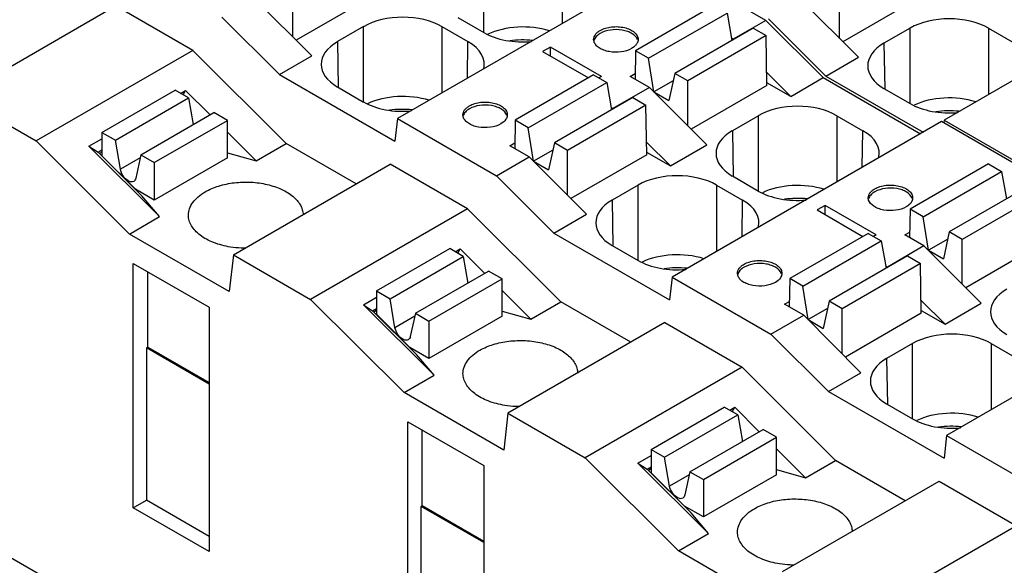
# Model space of a CAD drawing. Header units: inches. Extents: x 0 to 22, y 0 to 17.
# Tile 11 of 32: x 3.828 to 4.877, y 12.772 to 13.353. Entities that reach past the tile are written whole.
import ezdxf

# ---------------------------------------------------------------- set-up
doc = ezdxf.new("R2010")
doc.units = ezdxf.units.IN
doc.header["$LTSCALE"] = 1.21
doc.header["$MEASUREMENT"] = 0
doc.layers.get('0').update_dxf_attribs({"linetype": 'CONTINUOUS'})

msp = doc.modelspace()

# ---------------------------------------------------------------- linework, layer by layer
at = {"color": 7, "linetype": 'CONTINUOUS'}
for p, q in [((4.3225, 13.3393), (4.3225, 13.4195)), ((4.406, 13.4195), (4.406, 13.3489)), ((4.5173, 13.4132), (4.2306, 13.2476)), ((4.6227, 13.3523), (4.5173, 13.4132)), ((5.0991, 13.4116), (4.8124, 13.246)), ((4.1193, 13.3347), (4.1193, 13.3826)), ((4.2036, 13.3778), (4.1228, 13.3311)), ((4.7011, 13.3331), (4.7011, 13.381)), ((4.7854, 13.3762), (4.7046, 13.3295)), ((3.7635, 13.2714), (3.9305, 13.3678)), ((4.0128, 13.3203), (3.9305, 13.3678)), ((4.0784, 13.3756), (4.1394, 13.3145)), ((4.5675, 13.3681), (4.4839, 13.3199)), ((4.6602, 13.374), (4.7212, 13.3129)), ((4.1048, 13.2945), (4.0436, 13.3556)), ((4.2948, 13.3553), (4.3225, 13.3393)), ((4.4979, 13.3119), (4.5814, 13.3601)), ((4.5814, 13.3601), (4.5865, 13.3309)), ((4.1944, 13.3456), (4.1667, 13.3296)), ((4.1944, 13.2653), (4.1944, 13.3456)), ((4.2779, 13.3456), (4.2779, 13.275)), ((4.2779, 13.3456), (4.3056, 13.3296)), ((4.6227, 13.3523), (4.5879, 13.3322)), ((4.6227, 13.3523), (4.6839, 13.2913)), ((4.6866, 13.2929), (4.6254, 13.3539)), ((4.6092, 13.344), (4.5257, 13.2958)), ((4.6231, 13.336), (4.5396, 13.2878)), ((4.6092, 13.344), (4.6231, 13.336)), ((4.6239, 13.2829), (4.6231, 13.336)), ((4.7763, 13.344), (4.7485, 13.328)), ((4.7763, 13.2637), (4.7763, 13.344)), ((4.8598, 13.344), (4.8875, 13.328)), ((4.8598, 13.344), (4.8598, 13.2734)), ((4.1667, 13.3296), (4.1674, 13.2809)), ((4.3051, 13.2906), (4.3056, 13.3296)), ((4.3935, 13.3239), (4.3851, 13.3191)), ((4.3935, 13.3143), (4.3935, 13.3239)), ((4.4478, 13.2926), (4.3935, 13.3239)), ((4.4398, 13.3297), (4.4394, 13.332)), ((4.5879, 13.3322), (4.586, 13.3333)), ((4.5882, 13.3319), (4.5879, 13.3322)), ((4.7485, 13.328), (4.7493, 13.2793)), ((4.0128, 13.3203), (3.8458, 13.2239)), ((4.0128, 13.3203), (4.1122, 13.2211)), ((4.1048, 13.2945), (4.1394, 13.3145)), ((4.3851, 13.3191), (4.4338, 13.291)), ((4.4839, 13.3199), (4.4835, 13.2896)), ((4.4979, 13.3119), (4.4839, 13.3199)), ((4.5035, 13.2762), (4.4979, 13.3119)), ((4.6866, 13.2929), (4.7212, 13.3129)), ((4.1048, 13.2945), (4.2278, 13.2235)), ((4.4394, 13.2942), (4.3559, 13.246)), ((4.4394, 13.2942), (4.4533, 13.2862)), ((4.4478, 13.2926), (4.445, 13.291)), ((4.4784, 13.2926), (4.4836, 13.2956)), ((4.4988, 13.2808), (4.4784, 13.2926)), ((4.5257, 13.2958), (4.5195, 13.2669)), ((4.5396, 13.2878), (4.5257, 13.2958)), ((4.6492, 13.2713), (4.6237, 13.2966)), ((4.6866, 13.2929), (4.7901, 13.2331)), ((4.3698, 13.2379), (4.4533, 13.2862)), ((4.4533, 13.2862), (4.4584, 13.2569)), ((4.524, 13.288), (4.5035, 13.2762)), ((4.5396, 13.2399), (4.5396, 13.2878)), ((4.6239, 13.2829), (4.5432, 13.2363)), ((4.6492, 13.2713), (4.6239, 13.2859)), ((4.6492, 13.2713), (4.6839, 13.2913)), ((4.6839, 13.2913), (4.7873, 13.2315)), ((3.7635, 13.2714), (3.8458, 13.2239)), ((3.9159, 13.2329), (3.9939, 13.2779)), ((4.0082, 13.2696), (3.9939, 13.2779)), ((3.9996, 13.2745), (4.005, 13.2776)), ((4.0024, 13.2729), (4.005, 13.2776)), ((4.005, 13.2776), (4.0311, 13.2516)), ((4.1667, 13.2813), (4.1944, 13.2653)), ((4.4988, 13.2808), (4.4598, 13.2583)), ((4.4988, 13.2808), (4.5598, 13.2196)), ((4.5035, 13.2762), (4.5195, 13.2669)), ((4.7485, 13.2797), (4.7763, 13.2637)), ((3.9303, 13.2246), (4.0082, 13.2696)), ((4.0082, 13.2696), (4.0131, 13.2412)), ((4.4812, 13.2701), (4.3976, 13.2219)), ((4.4951, 13.262), (4.4116, 13.2138)), ((4.4812, 13.2701), (4.4951, 13.262)), ((4.4959, 13.209), (4.4951, 13.262)), ((3.9573, 13.209), (4.0352, 13.254)), ((4.0496, 13.2457), (4.0352, 13.254)), ((4.3006, 13.2494), (4.3003, 13.2516)), ((4.458, 13.2594), (4.4598, 13.2583)), ((4.4602, 13.258), (4.4598, 13.2583)), ((4.6148, 13.2507), (4.5871, 13.2347)), ((4.6148, 13.1705), (4.6148, 13.2507)), ((4.6983, 13.2507), (4.726, 13.2347)), ((4.6983, 13.2507), (4.6983, 13.1801)), ((3.9716, 13.2007), (4.0496, 13.2457)), ((4.0129, 13.2424), (4.0137, 13.2416)), ((4.0496, 13.2059), (4.0496, 13.2457)), ((4.2306, 13.2476), (4.2278, 13.2235)), ((4.2306, 13.2476), (4.3359, 13.1868)), ((4.3559, 13.246), (4.3554, 13.2157)), ((4.3698, 13.2379), (4.3559, 13.246)), ((4.8096, 13.2444), (4.5229, 13.0788)), ((4.915, 13.1836), (4.8096, 13.2444)), ((4.8124, 13.246), (4.8121, 13.243)), ((4.8124, 13.246), (4.9178, 13.1852)), ((3.9159, 13.2329), (3.9159, 13.2079)), ((3.9159, 13.2329), (3.9303, 13.2246)), ((4.0496, 13.2332), (4.0802, 13.2026)), ((4.3755, 13.2022), (4.3698, 13.2379)), ((4.5871, 13.2347), (4.5878, 13.1861)), ((4.7254, 13.1958), (4.726, 13.2347)), ((3.9452, 13.1247), (3.8458, 13.2239)), ((3.902, 13.2182), (3.9159, 13.2262)), ((3.9356, 13.1937), (3.9303, 13.2246)), ((4.0802, 13.2026), (4.1122, 13.2211)), ((4.1866, 13.1781), (4.1122, 13.2211)), ((4.3503, 13.2186), (4.3555, 13.2217)), ((4.3707, 13.2069), (4.3503, 13.2186)), ((4.3976, 13.2219), (4.3915, 13.193)), ((4.4116, 13.2138), (4.3976, 13.2219)), ((4.5212, 13.1974), (4.4957, 13.2227)), ((4.5212, 13.1974), (4.5598, 13.2196)), ((3.902, 13.2182), (3.9118, 13.2118)), ((3.9772, 13.1432), (3.902, 13.2182)), ((3.9118, 13.2118), (3.9159, 13.2142)), ((3.9585, 13.1652), (3.9118, 13.2118)), ((3.9159, 13.2119), (3.9132, 13.2104)), ((3.9573, 13.209), (3.9519, 13.1843)), ((3.9573, 13.209), (3.9716, 13.2007)), ((4.0496, 13.2113), (4.0802, 13.2026)), ((4.396, 13.2141), (4.3755, 13.2022)), ((4.4116, 13.1659), (4.4116, 13.2138)), ((4.4959, 13.209), (4.4151, 13.1624)), ((4.4958, 13.212), (4.5212, 13.1974)), ((3.9159, 13.2079), (3.9515, 13.1725)), ((3.9566, 13.2058), (3.9356, 13.1937)), ((4.0496, 13.2059), (3.9716, 13.1609)), ((3.9716, 13.2007), (3.9716, 13.1609)), ((4.0558, 13.1026), (4.2228, 13.199)), ((4.3051, 13.1515), (4.2228, 13.199)), ((4.3359, 13.1868), (4.3707, 13.2069)), ((4.3707, 13.2069), (4.4317, 13.1457)), ((4.3755, 13.2022), (4.3915, 13.193)), ((4.8598, 13.1994), (4.7763, 13.1511)), ((4.8598, 13.1994), (4.8737, 13.1913)), ((4.7902, 13.1431), (4.8737, 13.1913)), ((4.8737, 13.1913), (4.8788, 13.1621)), ((4.3971, 13.1257), (4.3359, 13.1868)), ((4.4867, 13.1768), (4.459, 13.1608)), ((4.4867, 13.0966), (4.4867, 13.1768)), ((4.5702, 13.1768), (4.598, 13.1608)), ((4.5702, 13.1768), (4.5702, 13.1062)), ((4.5871, 13.1865), (4.6148, 13.1705)), ((3.9716, 13.1609), (3.9515, 13.1725)), ((4.9015, 13.1752), (4.818, 13.127)), ((4.9154, 13.1672), (4.8319, 13.119)), ((3.9772, 13.1432), (3.9585, 13.1652)), ((4.459, 13.1608), (4.4598, 13.1121)), ((4.5974, 13.1218), (4.598, 13.1608)), ((4.7321, 13.1609), (4.7318, 13.1632)), ((4.3051, 13.1515), (4.1381, 13.0551)), ((4.3051, 13.1515), (4.4045, 13.0523)), ((4.3971, 13.1257), (4.4317, 13.1457)), ((4.6858, 13.1552), (4.6774, 13.1503)), ((4.6774, 13.1503), (4.7261, 13.1222)), ((4.7401, 13.1238), (4.6858, 13.1552)), ((4.6858, 13.1455), (4.6858, 13.1552)), ((4.7763, 13.1511), (4.7758, 13.1209)), ((4.7902, 13.1431), (4.7763, 13.1511)), ((3.9452, 13.1247), (3.9772, 13.1432)), ((4.7958, 13.1074), (4.7902, 13.1431)), ((4.0513, 13.0634), (3.9452, 13.1247)), ((4.3971, 13.1257), (4.5201, 13.0547)), ((4.7317, 13.1254), (4.6482, 13.0772)), ((4.7317, 13.1254), (4.7456, 13.1174)), ((4.7707, 13.1238), (4.7759, 13.1268)), ((4.818, 13.127), (4.8119, 13.0982)), ((4.8319, 13.119), (4.818, 13.127)), ((4.6621, 13.0692), (4.7456, 13.1174)), ((4.7401, 13.1238), (4.7373, 13.1222)), ((4.7456, 13.1174), (4.7507, 13.0882)), ((4.7911, 13.112), (4.7707, 13.1238)), ((4.8163, 13.1192), (4.7958, 13.1074)), ((4.8319, 13.0711), (4.8319, 13.119)), ((4.9162, 13.1142), (4.8355, 13.0675)), ((4.2082, 13.0641), (4.2862, 13.1091)), ((4.3005, 13.1008), (4.2862, 13.1091)), ((4.2919, 13.1058), (4.2973, 13.1089)), ((4.2947, 13.1042), (4.2973, 13.1089)), ((4.2973, 13.1089), (4.3234, 13.0828)), ((4.459, 13.1126), (4.4867, 13.0966)), ((4.7911, 13.112), (4.7521, 13.0895)), ((4.7911, 13.112), (4.8521, 13.0509)), ((4.7958, 13.1074), (4.8119, 13.0982)), ((3.9493, 12.833), (3.9493, 13.0933)), ((3.9493, 13.0933), (4.0301, 13.0467)), ((4.0558, 13.1026), (4.0513, 13.0634)), ((4.0558, 13.1026), (4.1381, 13.0551)), ((4.2226, 13.0558), (4.3005, 13.1008)), ((4.3005, 13.1008), (4.3054, 13.0725)), ((4.7735, 13.1013), (4.69, 13.0531)), ((4.7874, 13.0933), (4.7039, 13.045)), ((4.7735, 13.1013), (4.7874, 13.0933)), ((4.7882, 13.0402), (4.7874, 13.0933)), ((3.9646, 13.0041), (3.9646, 13.0845)), ((4.2496, 13.0402), (4.3275, 13.0852)), ((4.3419, 13.0769), (4.3275, 13.0852)), ((4.5929, 13.0806), (4.5926, 13.0828)), ((4.7503, 13.0906), (4.7521, 13.0895)), ((4.7525, 13.0892), (4.7521, 13.0895)), ((4.2639, 13.0319), (4.3419, 13.0769)), ((4.3052, 13.0737), (4.3061, 13.0728)), ((4.3419, 13.0371), (4.3419, 13.0769)), ((4.5229, 13.0788), (4.5201, 13.0547)), ((4.5229, 13.0788), (4.6282, 13.018)), ((4.6482, 13.0772), (4.6477, 13.0469)), ((4.6621, 13.0692), (4.6482, 13.0772)), ((5.1019, 13.0756), (4.8152, 12.9101)), ((4.2082, 13.0641), (4.2226, 13.0558)), ((4.2082, 13.0641), (4.2082, 13.0392)), ((4.3419, 13.0644), (4.3725, 13.0339)), ((4.6678, 13.0335), (4.6621, 13.0692)), ((4.2375, 12.9559), (4.1381, 13.0551)), ((4.1943, 13.0494), (4.2082, 13.0574)), ((4.2279, 13.0249), (4.2226, 13.0558)), ((4.3725, 13.0339), (4.4045, 13.0523)), ((4.4789, 13.0094), (4.4045, 13.0523)), ((4.6426, 13.0499), (4.6478, 13.0529)), ((4.69, 13.0531), (4.6838, 13.0242)), ((4.7039, 13.045), (4.69, 13.0531)), ((4.8135, 13.0286), (4.788, 13.0539)), ((4.8135, 13.0286), (4.8521, 13.0509)), ((4.0301, 13.0467), (4.0301, 12.7864)), ((4.1943, 13.0494), (4.2041, 13.043)), ((4.2695, 12.9744), (4.1943, 13.0494)), ((4.2041, 13.043), (4.2082, 13.0455)), ((4.2508, 12.9965), (4.2041, 13.043)), ((4.2082, 13.0432), (4.2055, 13.0416)), ((4.3419, 13.0425), (4.3725, 13.0339)), ((4.663, 13.0381), (4.6426, 13.0499)), ((4.6883, 13.0453), (4.6678, 13.0335)), ((4.7039, 12.9971), (4.7039, 13.045)), ((4.7881, 13.0432), (4.8135, 13.0286)), ((4.9334, 12.1362), (3.3745, 13.0363)), ((4.2082, 13.0392), (4.2438, 13.0037)), ((4.2489, 13.037), (4.2279, 13.0249)), ((4.2496, 13.0402), (4.2442, 13.0155)), ((4.2496, 13.0402), (4.2639, 13.0319)), ((4.3419, 13.0371), (4.2639, 12.9921)), ((4.2639, 13.0319), (4.2639, 12.9921)), ((4.5151, 13.0303), (4.3481, 12.9338)), ((4.5151, 13.0303), (4.5974, 12.9828)), ((4.6282, 13.018), (4.663, 13.0381)), ((4.663, 13.0381), (4.724, 12.9769)), ((4.6678, 13.0335), (4.6838, 13.0242)), ((4.7882, 13.0402), (4.7074, 12.9936)), ((4.6894, 12.957), (4.6282, 13.018)), ((3.9646, 13.0041), (3.9633, 13.0033)), ((4.0301, 12.9648), (3.9633, 13.0033)), ((3.9633, 13.0033), (3.9633, 12.841)), ((3.9646, 13.0041), (4.0301, 12.9664)), ((4.2639, 12.9921), (4.2438, 13.0037)), ((4.779, 13.008), (4.7513, 12.992)), ((4.779, 12.9278), (4.779, 13.008)), ((4.8626, 13.008), (4.8903, 12.992)), ((4.8626, 13.008), (4.8626, 12.9374)), ((4.2695, 12.9744), (4.2508, 12.9965)), ((4.7513, 12.992), (4.7521, 12.9434)), ((4.5974, 12.9828), (4.4304, 12.8863)), ((4.5974, 12.9828), (4.6968, 12.8836)), ((4.2375, 12.9559), (4.2695, 12.9744)), ((4.6894, 12.957), (4.724, 12.9769)), ((4.6894, 12.957), (4.8124, 12.8859)), ((4.3436, 12.8946), (4.2375, 12.9559)), ((4.5005, 12.8953), (4.5785, 12.9403)), ((4.5928, 12.932), (4.5785, 12.9403)), ((4.5843, 12.937), (4.5896, 12.9401)), ((4.587, 12.9354), (4.5896, 12.9401)), ((4.5896, 12.9401), (4.6157, 12.9141)), ((4.7513, 12.9438), (4.779, 12.9278)), ((4.3481, 12.9338), (4.3436, 12.8946)), ((4.3481, 12.9338), (4.4304, 12.8863)), ((4.5149, 12.887), (4.5928, 12.932)), ((4.5928, 12.932), (4.5977, 12.9037)), ((4.2416, 12.9246), (4.3224, 12.878)), ((4.2416, 12.6642), (4.2416, 12.9246)), ((4.257, 12.8354), (4.257, 12.9157)), ((4.5419, 12.8714), (4.6198, 12.9165)), ((4.6342, 12.9082), (4.6198, 12.9165)), ((4.5562, 12.8632), (4.6342, 12.9082)), ((4.5975, 12.9049), (4.5984, 12.9041)), ((4.6342, 12.8683), (4.6342, 12.9082)), ((4.8152, 12.9101), (4.8124, 12.8859)), ((4.8152, 12.9101), (4.9205, 12.8492)), ((4.5005, 12.8953), (4.5149, 12.887)), ((4.5005, 12.8953), (4.5005, 12.8704)), ((4.6342, 12.8957), (4.6648, 12.8651)), ((4.5298, 12.7871), (4.4304, 12.8863)), ((4.4866, 12.8806), (4.5005, 12.8887)), ((4.5202, 12.8561), (4.5149, 12.887)), ((4.6648, 12.8651), (4.6968, 12.8836)), ((4.7712, 12.8406), (4.6968, 12.8836)), ((4.3224, 12.878), (4.3224, 12.6176)), ((4.4866, 12.8806), (4.4964, 12.8743)), ((4.5618, 12.8056), (4.4866, 12.8806)), ((4.4964, 12.8743), (4.5005, 12.8767)), ((4.5431, 12.8277), (4.4964, 12.8743)), ((4.5005, 12.8744), (4.4978, 12.8728)), ((4.6342, 12.8738), (4.6648, 12.8651)), ((4.5005, 12.8704), (4.5361, 12.8349)), ((4.5412, 12.8682), (4.5202, 12.8561)), ((4.5419, 12.8714), (4.5365, 12.8467)), ((4.5419, 12.8714), (4.5562, 12.8632)), ((4.6342, 12.8683), (4.5562, 12.8233)), ((4.5562, 12.8632), (4.5562, 12.8233)), ((4.6404, 12.7651), (4.8074, 12.8615)), ((4.8074, 12.8615), (4.8897, 12.814)), ((3.9493, 12.833), (3.9633, 12.841)), ((4.0301, 12.7864), (3.9493, 12.833)), ((4.0301, 12.8024), (3.9633, 12.841)), ((4.2556, 12.8346), (4.257, 12.8354)), ((4.3224, 12.796), (4.2556, 12.8346)), ((4.2556, 12.6722), (4.2556, 12.8346)), ((4.257, 12.8354), (4.3224, 12.7976)), ((4.5562, 12.8233), (4.5361, 12.8349)), ((4.5618, 12.8056), (4.5431, 12.8277)), ((4.8897, 12.814), (4.7227, 12.7175)), ((4.5298, 12.7871), (4.5618, 12.8056)), ((4.636, 12.7258), (4.5298, 12.7871))]:
    msp.add_line(p, q, dxfattribs=at)
for centre in [(4.3642, 13.2257), (4.2362, 13.1518), (4.818, 13.1502), (4.6566, 13.0569), (4.5285, 12.983), (4.8208, 12.8142)]:
    msp.add_arc(centre, 0.1057, 84.4371, 97.7169, dxfattribs=at)
for centre, ratio, start_param, end_param in [((4.2362, 13.3214), 0.577431, 0.785436, 2.356156), ((4.818, 13.3198), 0.577431, 0.785436, 2.356156), ((4.3642, 13.3111), 0.577431, 1.074618, 2.257669), ((4.3642, 13.3634), 0.577431, -2.356156, -1.417043), ((4.2085, 13.3054), 0.577343, 2.356233, 3.926953), ((4.2639, 13.3054), 0.577343, 6.130061, 7.068545), ((4.7903, 13.3038), 0.577343, 2.356233, 3.926953), ((4.2362, 13.2371), 0.577431, 1.074618, 2.257669), ((4.818, 13.2355), 0.577431, 1.074618, 2.257669), ((4.2362, 13.2895), 0.577431, -2.356156, -1.417043), ((4.6565, 13.2266), 0.577431, 0.785436, 2.356156), ((4.818, 13.2878), 0.577431, -2.356156, -1.417043), ((4.6288, 13.2106), 0.577343, 2.356233, 3.926953), ((4.6843, 13.2106), 0.577343, 6.130061, 7.068545), ((4.5285, 13.1527), 0.577431, 0.785436, 2.356156), ((4.6565, 13.1423), 0.577431, 1.074618, 2.257669), ((4.6565, 13.1946), 0.577431, -2.356156, -1.417043), ((4.5008, 13.1367), 0.577343, 2.356233, 3.926953), ((4.5562, 13.1367), 0.577343, 6.130061, 7.068545), ((4.5285, 13.0684), 0.577431, 1.074618, 2.257669), ((4.5285, 13.1207), 0.577431, -2.356156, -1.417043), ((4.9211, 13.0418), 0.577343, 2.356233, 3.926953), ((4.8208, 12.9839), 0.577431, 0.785436, 2.356156), ((4.7931, 12.9679), 0.577343, 2.356233, 3.926953), ((4.8208, 12.8996), 0.577431, 1.074618, 2.257669), ((4.8208, 12.9519), 0.577431, -2.356156, -1.417043)]:
    msp.add_ellipse(centre, major_axis=(0.0591, 0), ratio=ratio, start_param=start_param, end_param=end_param, dxfattribs=at)
for points, knots in [([(4.4464, 13.3416), (4.4481, 13.3426), (4.4521, 13.3443), (4.4585, 13.3455), (4.4653, 13.3457), (4.472, 13.3448), (4.4779, 13.3428), (4.4827, 13.3399), (4.4859, 13.3363), (4.4867, 13.3333), (4.4867, 13.332)], [0, 0, 0, 0, 0.128824, 0.270595, 0.417894, 0.562388, 0.6962, 0.813592, 0.913063, 1, 1, 1, 1]), ([(4.4394, 13.332), (4.4394, 13.3329), (4.4398, 13.3347), (4.4412, 13.3374), (4.4434, 13.3397), (4.4453, 13.341), (4.4464, 13.3416)], [0, 0, 0, 0, 0.217728, 0.45088, 0.710473, 1, 1, 1, 1]), ([(4.4464, 13.3384), (4.4448, 13.3375), (4.442, 13.3354), (4.4401, 13.3323), (4.4397, 13.3308)], [0, 0, 0, 0, 0.543897, 1, 1, 1, 1]), ([(4.4862, 13.3316), (4.4852, 13.3343), (4.4814, 13.3378), (4.4754, 13.3406), (4.4676, 13.3425), (4.4575, 13.3426), (4.4497, 13.3403), (4.4464, 13.3384)], [0, 0, 0, 0, 0.196302, 0.319105, 0.454557, 0.739346, 1, 1, 1, 1]), ([(4.4798, 13.3223), (4.4764, 13.3204), (4.4683, 13.318), (4.458, 13.3182), (4.4502, 13.3203), (4.4453, 13.3227), (4.4416, 13.3258), (4.4401, 13.3284), (4.4398, 13.3297)], [0, 0, 0, 0, 0.262174, 0.547968, 0.682974, 0.804507, 0.909638, 1, 1, 1, 1]), ([(4.4842, 13.3258), (4.4839, 13.3255), (4.4826, 13.3241), (4.481, 13.323), (4.4798, 13.3223)], [0, 0, 0, 0, 0.234167, 1, 1, 1, 1]), ([(4.4862, 13.3291), (4.4861, 13.3288), (4.4855, 13.3276), (4.4848, 13.3266), (4.4842, 13.3258)], [0, 0, 0, 0, 0.238711, 1, 1, 1, 1]), ([(4.4867, 13.332), (4.4867, 13.3312), (4.4866, 13.3303), (4.4863, 13.3294), (4.4862, 13.3291)], [0, 0, 0, 0, 0.744893, 1, 1, 1, 1]), ([(4.3003, 13.2516), (4.3003, 13.2525), (4.3006, 13.2544), (4.302, 13.257), (4.3043, 13.2593), (4.3061, 13.2606), (4.3072, 13.2612)], [0, 0, 0, 0, 0.217728, 0.45088, 0.710473, 1, 1, 1, 1]), ([(4.3072, 13.2612), (4.3089, 13.2623), (4.3129, 13.2639), (4.3193, 13.2652), (4.3262, 13.2654), (4.3328, 13.2644), (4.3387, 13.2625), (4.3435, 13.2596), (4.3467, 13.2559), (4.3475, 13.253), (4.3475, 13.2516)], [0, 0, 0, 0, 0.128826, 0.270598, 0.417911, 0.562404, 0.696203, 0.813588, 0.913059, 1, 1, 1, 1]), ([(4.347, 13.2512), (4.346, 13.2539), (4.3423, 13.2574), (4.3362, 13.2602), (4.3285, 13.2622), (4.3183, 13.2623), (4.3105, 13.2599), (4.3072, 13.258)], [0, 0, 0, 0, 0.196303, 0.319107, 0.454559, 0.739347, 1, 1, 1, 1]), ([(4.3072, 13.258), (4.3056, 13.2571), (4.3028, 13.255), (4.3009, 13.252), (4.3005, 13.2505)], [0, 0, 0, 0, 0.543897, 1, 1, 1, 1]), ([(4.3475, 13.2516), (4.3475, 13.2509), (4.3474, 13.2499), (4.3471, 13.249), (4.347, 13.2488)], [0, 0, 0, 0, 0.744893, 1, 1, 1, 1]), ([(4.3406, 13.242), (4.3372, 13.24), (4.3291, 13.2377), (4.3188, 13.2379), (4.311, 13.24), (4.3061, 13.2424), (4.3024, 13.2455), (4.3009, 13.2481), (4.3006, 13.2494)], [0, 0, 0, 0, 0.262174, 0.547968, 0.682974, 0.804507, 0.909638, 1, 1, 1, 1]), ([(4.347, 13.2488), (4.3467, 13.2481), (4.3453, 13.2453), (4.3427, 13.2432), (4.3406, 13.242)], [0, 0, 0, 0, 0.222833, 1, 1, 1, 1]), ([(3.9438, 13.1814), (3.9417, 13.1826), (3.9381, 13.1864), (3.9361, 13.1912), (3.9356, 13.1937)], [0, 0, 0, 0, 0.487733, 1, 1, 1, 1]), ([(3.9497, 13.1808), (3.9489, 13.1804), (3.9467, 13.18), (3.9447, 13.1809), (3.9438, 13.1814)], [0, 0, 0, 0, 0.449117, 1, 1, 1, 1]), ([(3.9519, 13.1843), (3.9518, 13.1835), (3.9513, 13.1822), (3.9502, 13.1812), (3.9497, 13.1808)], [0, 0, 0, 0, 0.531519, 1, 1, 1, 1]), ([(4.0259, 13.1697), (4.0304, 13.1723), (4.0405, 13.1765), (4.057, 13.1798), (4.0745, 13.1804), (4.0916, 13.178), (4.1069, 13.173), (4.1192, 13.1657), (4.1264, 13.1577), (4.1294, 13.1507), (4.13, 13.1471), (4.1301, 13.1454)], [0, 0, 0, 0, 0.128374, 0.269566, 0.416399, 0.56063, 0.694506, 0.812286, 0.912275, 0.957104, 1, 1, 1, 1]), ([(4.7387, 13.1728), (4.7404, 13.1738), (4.7444, 13.1755), (4.7508, 13.1768), (4.7577, 13.177), (4.7643, 13.176), (4.7702, 13.1741), (4.775, 13.1712), (4.7782, 13.1675), (4.779, 13.1646), (4.779, 13.1632)], [0, 0, 0, 0, 0.128824, 0.270595, 0.417894, 0.562388, 0.6962, 0.813592, 0.913063, 1, 1, 1, 1]), ([(4.008, 13.1448), (4.008, 13.1471), (4.0089, 13.1519), (4.0126, 13.1587), (4.0184, 13.1648), (4.0232, 13.1681), (4.0259, 13.1697)], [0, 0, 0, 0, 0.217787, 0.450917, 0.710299, 1, 1, 1, 1]), ([(4.7318, 13.1632), (4.7318, 13.1641), (4.7321, 13.166), (4.7335, 13.1686), (4.7358, 13.1709), (4.7376, 13.1722), (4.7387, 13.1728)], [0, 0, 0, 0, 0.217728, 0.450883, 0.71048, 1, 1, 1, 1]), ([(4.7387, 13.1696), (4.7371, 13.1687), (4.7343, 13.1666), (4.7324, 13.1636), (4.732, 13.1621)], [0, 0, 0, 0, 0.543802, 1, 1, 1, 1]), ([(4.7785, 13.1628), (4.7775, 13.1655), (4.7738, 13.169), (4.7677, 13.1718), (4.76, 13.1738), (4.7499, 13.1738), (4.742, 13.1715), (4.7387, 13.1696)], [0, 0, 0, 0, 0.196302, 0.319105, 0.454557, 0.739346, 1, 1, 1, 1]), ([(4.7721, 13.1535), (4.7687, 13.1516), (4.7606, 13.1493), (4.7504, 13.1495), (4.7425, 13.1516), (4.7365, 13.1545), (4.7329, 13.1582), (4.7321, 13.1609)], [0, 0, 0, 0, 0.262751, 0.54925, 0.684653, 0.806619, 1, 1, 1, 1]), ([(4.7765, 13.1571), (4.7762, 13.1567), (4.7749, 13.1554), (4.7733, 13.1543), (4.7721, 13.1535)], [0, 0, 0, 0, 0.234167, 1, 1, 1, 1]), ([(4.7785, 13.1603), (4.7784, 13.1601), (4.7779, 13.1589), (4.7771, 13.1578), (4.7765, 13.1571)], [0, 0, 0, 0, 0.238711, 1, 1, 1, 1]), ([(4.779, 13.1632), (4.779, 13.1625), (4.7789, 13.1615), (4.7786, 13.1606), (4.7785, 13.1603)], [0, 0, 0, 0, 0.744893, 1, 1, 1, 1]), ([(4.0527, 13.1108), (4.0466, 13.1118), (4.0352, 13.1147), (4.0226, 13.1213), (4.0151, 13.128), (4.0111, 13.1333), (4.0086, 13.1389), (4.008, 13.1429), (4.008, 13.1448)], [0, 0, 0, 0, 0.306979, 0.577307, 0.69628, 0.804701, 0.904714, 1, 1, 1, 1]), ([(4.0679, 13.1095), (4.0666, 13.1096), (4.0615, 13.1097), (4.0564, 13.1102), (4.0527, 13.1108)], [0, 0, 0, 0, 0.252308, 1, 1, 1, 1]), ([(4.5995, 13.0925), (4.6012, 13.0935), (4.6052, 13.0951), (4.6116, 13.0964), (4.6185, 13.0966), (4.6251, 13.0957), (4.631, 13.0937), (4.6358, 13.0908), (4.639, 13.0871), (4.6398, 13.0842), (4.6398, 13.0828)], [0, 0, 0, 0, 0.128824, 0.270595, 0.417894, 0.562388, 0.6962, 0.813592, 0.913063, 1, 1, 1, 1]), ([(4.6393, 13.0825), (4.6383, 13.0852), (4.6346, 13.0887), (4.6285, 13.0914), (4.6208, 13.0934), (4.6107, 13.0935), (4.6028, 13.0912), (4.5995, 13.0893)], [0, 0, 0, 0, 0.196302, 0.319105, 0.454557, 0.739346, 1, 1, 1, 1]), ([(4.5926, 13.0828), (4.5926, 13.0837), (4.5929, 13.0856), (4.5943, 13.0882), (4.5966, 13.0906), (4.5984, 13.0919), (4.5995, 13.0925)], [0, 0, 0, 0, 0.217728, 0.45088, 0.710473, 1, 1, 1, 1]), ([(4.5995, 13.0893), (4.5979, 13.0883), (4.5951, 13.0863), (4.5932, 13.0832), (4.5928, 13.0817)], [0, 0, 0, 0, 0.543897, 1, 1, 1, 1]), ([(4.6398, 13.0828), (4.6398, 13.0821), (4.6397, 13.0811), (4.6394, 13.0802), (4.6393, 13.08)], [0, 0, 0, 0, 0.744893, 1, 1, 1, 1]), ([(4.6329, 13.0732), (4.6295, 13.0712), (4.6214, 13.0689), (4.6111, 13.0691), (4.6033, 13.0712), (4.5984, 13.0736), (4.5947, 13.0767), (4.5932, 13.0793), (4.5929, 13.0806)], [0, 0, 0, 0, 0.262174, 0.547968, 0.682974, 0.804507, 0.909638, 1, 1, 1, 1]), ([(4.6393, 13.08), (4.639, 13.0793), (4.6376, 13.0765), (4.635, 13.0744), (4.6329, 13.0732)], [0, 0, 0, 0, 0.222831, 1, 1, 1, 1]), ([(4.2361, 13.0126), (4.234, 13.0139), (4.2304, 13.0177), (4.2284, 13.0224), (4.2279, 13.0249)], [0, 0, 0, 0, 0.487733, 1, 1, 1, 1]), ([(4.242, 13.0121), (4.2412, 13.0116), (4.239, 13.0113), (4.2371, 13.0121), (4.2361, 13.0126)], [0, 0, 0, 0, 0.449117, 1, 1, 1, 1]), ([(4.2442, 13.0155), (4.2441, 13.0148), (4.2436, 13.0134), (4.2426, 13.0124), (4.242, 13.0121)], [0, 0, 0, 0, 0.531519, 1, 1, 1, 1]), ([(4.3182, 13.0009), (4.3227, 13.0035), (4.3328, 13.0077), (4.3493, 13.011), (4.3668, 13.0116), (4.3839, 13.0093), (4.3992, 13.0043), (4.4115, 12.997), (4.4187, 12.9889), (4.4217, 12.9819), (4.4223, 12.9784), (4.4224, 12.9766)], [0, 0, 0, 0, 0.128374, 0.269566, 0.416399, 0.56063, 0.694506, 0.812286, 0.912275, 0.957104, 1, 1, 1, 1]), ([(4.3003, 12.976), (4.3003, 12.9783), (4.3012, 12.9832), (4.3049, 12.9899), (4.3107, 12.996), (4.3155, 12.9994), (4.3182, 13.0009)], [0, 0, 0, 0, 0.217787, 0.450917, 0.710299, 1, 1, 1, 1]), ([(4.345, 12.9421), (4.3389, 12.943), (4.3275, 12.946), (4.3149, 12.9525), (4.3074, 12.9592), (4.3034, 12.9645), (4.3009, 12.9701), (4.3003, 12.9741), (4.3003, 12.976)], [0, 0, 0, 0, 0.306979, 0.577307, 0.69628, 0.804701, 0.904714, 1, 1, 1, 1]), ([(4.3602, 12.9408), (4.3589, 12.9408), (4.3538, 12.9409), (4.3487, 12.9415), (4.345, 12.9421)], [0, 0, 0, 0, 0.252308, 1, 1, 1, 1]), ([(4.5284, 12.8439), (4.5263, 12.8451), (4.5227, 12.8489), (4.5207, 12.8536), (4.5202, 12.8561)], [0, 0, 0, 0, 0.487733, 1, 1, 1, 1]), ([(4.5343, 12.8433), (4.5335, 12.8428), (4.5313, 12.8425), (4.5294, 12.8433), (4.5284, 12.8439)], [0, 0, 0, 0, 0.449117, 1, 1, 1, 1]), ([(4.5365, 12.8467), (4.5364, 12.846), (4.5359, 12.8446), (4.5349, 12.8436), (4.5343, 12.8433)], [0, 0, 0, 0, 0.531519, 1, 1, 1, 1]), ([(4.6105, 12.8321), (4.615, 12.8347), (4.6251, 12.8389), (4.6417, 12.8423), (4.6592, 12.8428), (4.6762, 12.8405), (4.6915, 12.8355), (4.7038, 12.8282), (4.7111, 12.8201), (4.714, 12.8131), (4.7146, 12.8096), (4.7147, 12.8079)], [0, 0, 0, 0, 0.128374, 0.269566, 0.416399, 0.56063, 0.694506, 0.812286, 0.912275, 0.957104, 1, 1, 1, 1]), ([(4.5926, 12.8072), (4.5926, 12.8096), (4.5935, 12.8144), (4.5972, 12.8211), (4.603, 12.8272), (4.6078, 12.8306), (4.6105, 12.8321)], [0, 0, 0, 0, 0.217787, 0.450917, 0.710299, 1, 1, 1, 1]), ([(4.6373, 12.7733), (4.6312, 12.7743), (4.6198, 12.7772), (4.6072, 12.7837), (4.5997, 12.7904), (4.5957, 12.7957), (4.5932, 12.8014), (4.5926, 12.8053), (4.5926, 12.8072)], [0, 0, 0, 0, 0.306979, 0.577307, 0.69628, 0.804701, 0.904714, 1, 1, 1, 1]), ([(4.6525, 12.772), (4.6512, 12.772), (4.6461, 12.7722), (4.641, 12.7727), (4.6373, 12.7733)], [0, 0, 0, 0, 0.252308, 1, 1, 1, 1])]:
    msp.add_open_spline(points, degree=3, knots=knots, dxfattribs=at)

doc.saveas('drawing.dxf')
